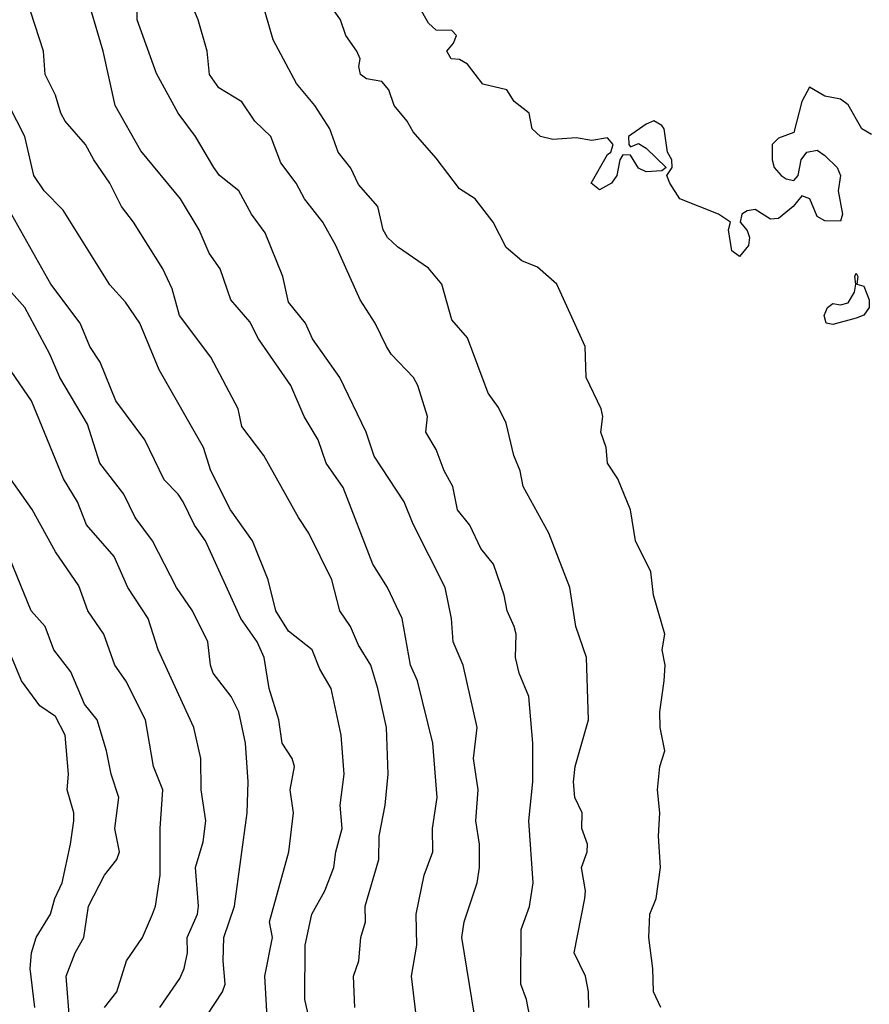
# Model space of a CAD drawing. Header units: metres. Extents: x -51132 to -49532, y -231222 to -229437.
# Tile 22 of 256: x -51022 to -50968, y -230872 to -230808. Entities that reach past the tile are written whole.
import ezdxf

# ---------------------------------------------------------------- set-up
doc = ezdxf.new("R2010")
doc.units = ezdxf.units.M
doc.layers.add('CONTOUR_INDEX', color=1, linetype='Continuous')
doc.layers.add('CONTOUR_INTER', color=3, linetype='Continuous')

msp = doc.modelspace()

# ---------------------------------------------------------------- linework, layer by layer
at = {"layer": 'CONTOUR_INDEX'}
for points, elevation in [([(-50996.871, -230872.259), (-50997.183, -230869.759), (-50996.832, -230867.759), (-50996.867, -230865.759), (-50996.367, -230863.259), (-50995.809, -230861.759), (-50995.831, -230860.259), (-50995.529, -230858.259), (-50995.814, -230854.759), (-50996.797, -230850.759), (-50997.234, -230849.759), (-50997.769, -230846.759), (-50998.714, -230844.759), (-50999.664, -230843.259), (-51001.58, -230838.335), (-51002.659, -230836.759), (-51003.188, -230835.259), (-51004.079, -230833.759), (-51004.938, -230831.759), (-51007.014, -230828.759), (-51007.58, -230827.667), (-51008.798, -230826.259), (-51009.494, -230824.259), (-51010.187, -230823.259), (-51010.829, -230821.759), (-51012.04, -230819.759), (-51014.58, -230816.667), (-51016.237, -230813.759), (-51017.016, -230810.259), (-51018.188, -230806.259)], 65), ([(-50967.58, -230815.625), (-50968.2, -230815.259), (-50969.08, -230813.726), (-50969.58, -230813.347), (-50970.58, -230813.157), (-50971.58, -230812.572), (-50972.08, -230813.497), (-50972.58, -230815.508), (-50973.58, -230815.867), (-50973.972, -230816.259), (-50973.981, -230817.259), (-50973.844, -230817.759), (-50973.404, -230818.259), (-50973.08, -230818.475), (-50972.58, -230818.574), (-50972.299, -230818.259), (-50972.122, -230817.259), (-50971.738, -230816.759), (-50971.08, -230816.64), (-50970.58, -230816.987), (-50969.79, -230817.759), (-50969.586, -230818.259), (-50969.73, -230819.259), (-50969.446, -230820.759), (-50969.58, -230821.202), (-50970.58, -230821.187), (-50971.08, -230820.895), (-50971.564, -230819.759), (-50972.08, -230819.578), (-50972.627, -230820.259), (-50973.58, -230821.028), (-50974.08, -230821.066), (-50975.08, -230820.448), (-50975.58, -230820.541), (-50975.928, -230820.759), (-50976.042, -230821.259), (-50975.58, -230821.809), (-50975.429, -230822.259), (-50975.502, -230822.759), (-50976.08, -230823.475), (-50976.58, -230823.118), (-50976.788, -230821.759), (-50976.667, -230821.259), (-50977.43, -230820.759), (-50979.919, -230819.759), (-50980.556, -230818.759), (-50980.751, -230818.259), (-50980.406, -230817.759), (-50980.423, -230817.259), (-50980.708, -230816.759), (-50980.915, -230815.259), (-50981.08, -230815.041), (-50981.58, -230814.752), (-50982.08, -230814.97), (-50983.217, -230815.759), (-50983.187, -230816.259), (-50983.08, -230816.415), (-50982.58, -230816.214), (-50982.08, -230816.505), (-50980.79, -230817.759), (-50981.08, -230817.967), (-50982.08, -230818.018), (-50982.58, -230817.786), (-50983.08, -230816.947), (-50983.58, -230816.933), (-50983.787, -230817.259), (-50983.968, -230818.259), (-50984.321, -230818.759), (-50985.08, -230819.186), (-50985.61, -230818.759), (-50984.58, -230816.917), (-50984.358, -230816.759), (-50984.197, -230816.259), (-50984.58, -230815.848), (-50985.58, -230816.014), (-50986.58, -230815.847), (-50988.08, -230815.947), (-50988.877, -230815.759), (-50989.418, -230815.259), (-50989.609, -230814.259), (-50990.58, -230813.504), (-50991.049, -230812.759), (-50992.58, -230812.389), (-50993.58, -230811.104), (-50994.08, -230810.809), (-50994.616, -230810.759), (-50994.897, -230810.259), (-50994.476, -230809.759), (-50994.292, -230809.259), (-50994.58, -230808.933), (-50995.58, -230808.915), (-50996.08, -230808.466), (-50997.333, -230806.259)], 70), ([(-50968.671, -230824.759), (-50968.58, -230824.549), (-50968.472, -230824.759), (-50968.538, -230825.259), (-50968.08, -230825.375), (-50967.74, -230826.259), (-50967.746, -230826.759), (-50968.08, -230827.247), (-50968.58, -230827.436), (-50970.08, -230827.854), (-50970.494, -230827.759), (-50970.642, -230827.259), (-50970.413, -230826.759), (-50970.08, -230826.489), (-50969.58, -230826.587), (-50969.08, -230826.457), (-50968.677, -230825.759), (-50968.586, -230825.259), (-50968.671, -230824.759)], 70), ([(-51013.372, -230871.759), (-51012.08, -230869.91), (-51011.802, -230869.259), (-51011.585, -230868.259), (-51011.607, -230867.259), (-51010.942, -230865.759), (-51010.875, -230865.259), (-51011.061, -230862.759), (-51010.58, -230861.112), (-51010.396, -230859.759), (-51010.705, -230857.759), (-51010.728, -230855.759), (-51011.181, -230853.759), (-51013.463, -230848.759), (-51014.111, -230846.759), (-51015.43, -230844.759), (-51016.306, -230842.759), (-51018.08, -230840.723), (-51018.663, -230839.259), (-51019.566, -230837.759), (-51021.614, -230832.759), (-51024.738, -230828.259)], 60)]:
    msp.add_lwpolyline(points, dxfattribs=dict(at, elevation=elevation))
at = {"layer": 'CONTOUR_INTER'}
for points, elevation in [([(-50989.594, -230872.259), (-50989.781, -230871.259), (-50990.147, -230870.259), (-50990.12, -230866.759), (-50989.58, -230865.262), (-50989.343, -230863.759), (-50989.632, -230859.759), (-50989.382, -230857.259), (-50989.367, -230854.759), (-50989.626, -230851.759), (-50990.242, -230850.259), (-50990.489, -230849.259), (-50990.442, -230847.759), (-50990.566, -230847.259), (-50991.031, -230846.259), (-50991.218, -230845.259), (-50991.894, -230843.259), (-50992.726, -230842.259), (-50993.42, -230840.759), (-50994.227, -230839.759), (-50994.515, -230838.259), (-50995.079, -230837.259), (-50995.58, -230835.875), (-50996.245, -230834.759), (-50996.157, -230833.759), (-50996.767, -230831.759), (-50997.057, -230831.259), (-50998.489, -230829.759), (-50998.787, -230829.259), (-50999.504, -230827.759), (-51000.475, -230826.259), (-51002.034, -230822.759), (-51002.872, -230821.259), (-51004.057, -230819.759), (-51004.593, -230818.759), (-51005.58, -230817.451), (-51006.233, -230815.759), (-51007.263, -230814.759), (-51008.08, -230813.519), (-51009.58, -230812.629), (-51010.174, -230811.759), (-51010.33, -230810.259), (-51010.89, -230808.259), (-51011.93, -230805.759)], 67), ([(-50993.133, -230872.259), (-50993.937, -230867.259), (-50993.784, -230866.259), (-50992.952, -230863.759), (-50992.805, -230862.759), (-50992.813, -230861.259), (-50993.041, -230859.759), (-50992.894, -230857.759), (-50993.193, -230855.759), (-50992.946, -230853.759), (-50993.864, -230849.759), (-50994.503, -230848.259), (-50994.607, -230846.759), (-50995.007, -230844.759), (-50997.08, -230840.679), (-50997.656, -230839.259), (-50999.58, -230836.304), (-51000.091, -230834.759), (-51001.787, -230831.259), (-51003.538, -230828.759), (-51004.002, -230827.759), (-51005.08, -230826.405), (-51005.46, -230824.759), (-51006.58, -230821.943), (-51007.468, -230820.759), (-51008.279, -230819.259), (-51009.523, -230818.259), (-51009.898, -230817.759), (-51011.066, -230815.759), (-51012.196, -230814.259), (-51013.58, -230811.697), (-51014.828, -230808.259), (-51014.831, -230807.259)], 66), ([(-50981.137, -230871.759), (-50981.615, -230870.759), (-50981.653, -230869.259), (-50981.918, -230867.259), (-50981.842, -230865.759), (-50981.45, -230864.759), (-50981.171, -230862.759), (-50981.292, -230860.759), (-50981.195, -230859.259), (-50981.359, -230857.759), (-50981.201, -230856.259), (-50980.88, -230855.259), (-50981.175, -230853.759), (-50981.211, -230852.759), (-50980.918, -230850.759), (-50980.861, -230849.759), (-50981.059, -230848.759), (-50980.88, -230847.759), (-50981.62, -230845.259), (-50981.776, -230843.759), (-50982.763, -230841.759), (-50983.087, -230839.759), (-50983.9, -230837.759), (-50984.572, -230836.759), (-50984.657, -230835.759), (-50984.992, -230834.759), (-50984.875, -230833.759), (-50984.971, -230833.259), (-50985.938, -230831.259), (-50986.006, -230829.259), (-50987.821, -230825.259), (-50989.08, -230824.164), (-50990.083, -230823.759), (-50991.08, -230822.888), (-50991.934, -230821.259), (-50993.08, -230819.764), (-50994.08, -230819.127), (-50995.58, -230817.146), (-50997.08, -230815.456), (-50997.453, -230814.759), (-50998.296, -230813.759), (-50998.626, -230812.759), (-50999.08, -230812.218), (-51000.08, -230812.05), (-51000.457, -230811.759), (-51000.559, -230811.259), (-51000.485, -230810.759), (-51000.697, -230810.259), (-51001.405, -230809.259), (-51001.746, -230808.259), (-51002.436, -230807.259)], 69), ([(-51000.829, -230871.759), (-51000.909, -230869.759), (-51000.564, -230868.759), (-51000.434, -230867.259), (-51000.131, -230866.259), (-51000.163, -230865.259), (-50999.275, -230862.259), (-50999.26, -230860.759), (-50998.873, -230858.759), (-50998.67, -230856.759), (-50998.794, -230853.759), (-50999.342, -230851.259), (-50999.803, -230849.759), (-51000.58, -230848.465), (-51001.093, -230847.259), (-51001.794, -230846.259), (-51002.298, -230844.259), (-51003.779, -230841.259), (-51004.454, -230840.259), (-51006.675, -230836.259), (-51008.08, -230834.407), (-51008.335, -230833.259), (-51010.08, -230829.944), (-51012.089, -230827.259), (-51012.58, -230825.55), (-51013.163, -230824.259), (-51015.05, -230821.259), (-51015.832, -230820.259), (-51016.59, -230818.759), (-51017.62, -230817.259), (-51018.144, -230816.259), (-51019.46, -230814.759), (-51019.727, -230814.259), (-51020.08, -230813.093), (-51020.739, -230811.759), (-51020.846, -230810.259), (-51021.657, -230807.759)], 64), ([(-50985.771, -230871.759), (-50985.794, -230870.759), (-50985.981, -230869.759), (-50986.714, -230868.259), (-50986.031, -230864.759), (-50985.992, -230864.259), (-50986.25, -230862.759), (-50985.867, -230861.759), (-50985.85, -230861.259), (-50986.231, -230860.259), (-50986.205, -230859.259), (-50986.663, -230858.259), (-50986.761, -230857.259), (-50986.647, -230856.259), (-50985.801, -230853.259), (-50985.931, -230849.259), (-50986.6, -230847.259), (-50986.986, -230844.759), (-50988.353, -230841.259), (-50989.998, -230838.259), (-50990.177, -230837.259), (-50990.605, -230836.259), (-50991.08, -230834.186), (-50991.58, -230833.182), (-50992.245, -230832.259), (-50993.58, -230828.711), (-50994.58, -230827.549), (-50995.227, -230825.259), (-50996.08, -230824.227), (-50998.08, -230822.853), (-50998.713, -230822.259), (-50999.003, -230821.759), (-50999.343, -230820.259), (-51000.58, -230818.837), (-51001.08, -230817.792), (-51001.899, -230816.759), (-51002.436, -230815.259), (-51003.391, -230813.759), (-51004.58, -230812.344), (-51006.08, -230809.548), (-51006.588, -230807.759)], 68), ([(-51003.702, -230872.759), (-51004.048, -230871.259), (-51004.021, -230867.759), (-51003.58, -230865.762), (-51002.75, -230864.259), (-51002.173, -230862.759), (-51002.036, -230861.759), (-51001.626, -230860.259), (-51001.765, -230858.759), (-51001.518, -230856.759), (-51001.702, -230854.259), (-51002.348, -230851.259), (-51003.08, -230850.02), (-51003.576, -230848.759), (-51005.08, -230847.563), (-51005.907, -230846.259), (-51006.391, -230844.259), (-51007.404, -230841.759), (-51008.819, -230839.759), (-51010.08, -230837.252), (-51010.558, -230835.759), (-51013.41, -230830.759), (-51014.641, -230827.759), (-51015.58, -230826.408), (-51016.58, -230825.289), (-51019.58, -230820.486), (-51020.808, -230819.259), (-51021.47, -230818.259), (-51022.041, -230815.759), (-51023.08, -230813.747)], 63), ([(-51006.433, -230872.759), (-51006.616, -230869.759), (-51006.116, -230867.259), (-51006.306, -230866.259), (-51005.064, -230861.759), (-51004.759, -230859.259), (-51004.972, -230857.759), (-51004.695, -230856.259), (-51004.845, -230855.759), (-51005.497, -230854.759), (-51005.72, -230853.259), (-51006.331, -230851.259), (-51006.664, -230849.259), (-51007.095, -230848.259), (-51008.159, -230846.759), (-51010.43, -230841.759), (-51011.133, -230840.759), (-51011.858, -230839.259), (-51012.176, -230838.759), (-51013.08, -230837.842), (-51014.32, -230835.259), (-51016.193, -230832.759), (-51017.195, -230830.259), (-51017.871, -230829.259), (-51018.492, -230827.759), (-51020.378, -230825.259), (-51023.453, -230819.759)], 62), ([(-51010.314, -230872.259), (-51009.326, -230870.759), (-51009.161, -230870.259), (-51009.301, -230868.759), (-51009.241, -230867.259), (-51008.556, -230865.259), (-51007.742, -230859.259), (-51007.678, -230857.259), (-51007.854, -230854.759), (-51008.275, -230852.759), (-51008.773, -230851.759), (-51009.927, -230850.259), (-51010.095, -230849.759), (-51010.268, -230848.259), (-51011.267, -230846.259), (-51012.294, -230844.759), (-51013.833, -230841.759), (-51014.943, -230840.259), (-51015.69, -230838.759), (-51017.223, -230836.759), (-51018.019, -230834.259), (-51019.799, -230831.259), (-51020.435, -230829.759), (-51022.05, -230826.759), (-51023.08, -230825.592)], 61), ([(-51016.921, -230871.759), (-51016.125, -230870.759), (-51015.512, -230868.759), (-51014.476, -230867.259), (-51013.843, -230865.759), (-51013.65, -230865.259), (-51013.35, -230863.259), (-51013.345, -230860.259), (-51013.168, -230857.759), (-51013.762, -230856.259), (-51014.291, -230853.259), (-51015.552, -230850.759), (-51016.249, -230849.759), (-51016.964, -230847.759), (-51017.991, -230846.259), (-51018.58, -230844.651), (-51020.08, -230842.458), (-51021.58, -230839.732), (-51023.699, -230836.759)], 59), ([(-51019.148, -230872.759), (-51019.397, -230869.759), (-51018.803, -230868.259), (-51018.25, -230867.259), (-51017.954, -230865.259), (-51016.919, -230863.259), (-51016.133, -230862.259), (-51015.962, -230861.759), (-51016.261, -230860.259), (-51016.008, -230858.259), (-51016.486, -230856.759), (-51016.797, -230855.259), (-51017.388, -230853.259), (-51018.22, -230852.259), (-51019.08, -230850.175), (-51020.188, -230848.759), (-51020.75, -230847.259), (-51021.632, -230846.259), (-51023.707, -230841.259)], 58), ([(-51021.415, -230871.759), (-51021.709, -230869.259), (-51021.619, -230868.259), (-51021.314, -230867.259), (-51020.398, -230865.759), (-51020.11, -230864.759), (-51019.649, -230863.759), (-51019.101, -230861.259), (-51018.903, -230859.759), (-51018.89, -230859.259), (-51019.324, -230857.759), (-51019.246, -230856.759), (-51019.452, -230854.259), (-51020.08, -230853.06), (-51021.08, -230852.369), (-51022.265, -230850.759), (-51022.875, -230849.259)], 57)]:
    msp.add_lwpolyline(points, dxfattribs=dict(at, elevation=elevation))

doc.saveas('drawing.dxf')
